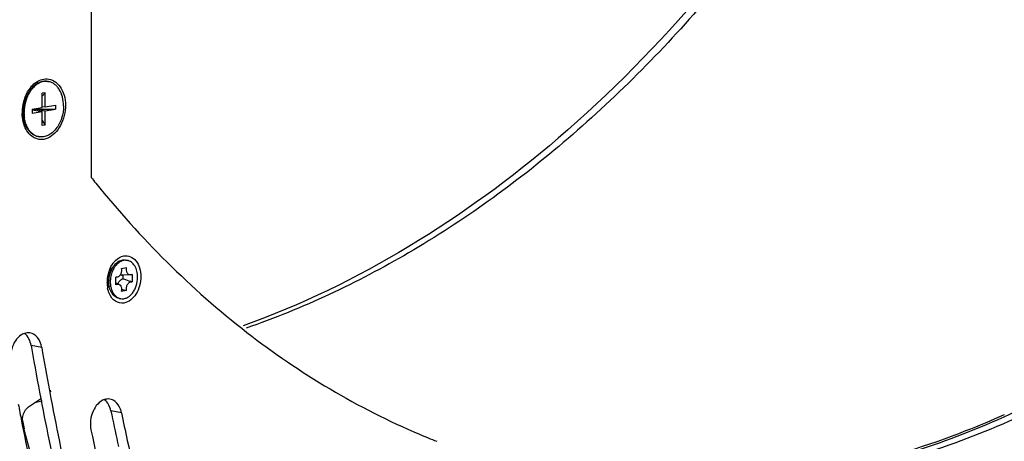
# Model space of a CAD drawing. Header units: millimetres. Extents: x 0 to 420, y 0 to 297.
# Tile 111 of 130: x 345 to 365, y 224 to 232. Entities that reach past the tile are written whole.
import ezdxf

# ---------------------------------------------------------------- set-up
doc = ezdxf.new("R2010")
doc.units = ezdxf.units.MM
doc.header["$LTSCALE"] = 23.1
doc.layers.get('0').update_dxf_attribs({"linetype": 'CONTINUOUS'})
doc.layers.add('02___PRT_ALL_AXES', color=7, linetype='CONTINUOUS')
doc.layers.add('A_ACHSEN', color=7, linetype='CONTINUOUS')

msp = doc.modelspace()

# ---------------------------------------------------------------- linework, layer by layer
at = {"color": 7, "linetype": 'Continuous'}
for p, q in [((346.39, 258.916), (346.407, 229.212)), ((345.481, 230.914), (345.423, 230.904)), ((345.481, 230.914), (345.423, 230.843)), ((345.423, 230.62), (345.423, 230.904)), ((345.481, 230.63), (345.481, 230.914)), ((345.219, 230.585), (345.423, 230.62)), ((345.219, 230.585), (345.219, 230.504)), ((345.277, 230.583), (345.219, 230.573)), ((345.219, 230.583), (345.685, 230.583)), ((345.219, 230.573), (345.423, 230.538)), ((345.219, 230.504), (345.423, 230.538)), ((345.262, 230.593), (345.277, 230.583)), ((345.269, 230.594), (345.291, 230.561)), ((345.277, 230.595), (345.277, 230.583)), ((345.277, 230.583), (345.481, 230.548)), ((345.423, 230.639), (345.481, 230.63)), ((345.423, 230.254), (345.423, 230.538)), ((345.481, 230.63), (345.685, 230.664)), ((345.481, 230.548), (345.685, 230.583)), ((345.481, 230.264), (345.481, 230.548)), ((345.685, 230.664), (345.685, 230.583)), ((345.423, 230.355), (345.481, 230.264)), ((345.481, 230.264), (345.423, 230.254)), ((347.098, 227.55), (347.129, 227.545)), ((347.011, 227.383), (347.119, 227.401)), ((346.758, 227.117), (346.757, 227.167)), ((346.772, 227.255), (346.789, 227.302)), ((346.899, 227.057), (346.899, 227.208)), ((346.918, 227.205), (346.899, 227.205)), ((347.194, 227.252), (347.032, 227.247)), ((347.049, 227.173), (347.049, 227.248)), ((347.231, 227.264), (347.231, 227.113)), ((346.959, 227.065), (346.899, 227.088)), ((347.119, 226.938), (347.011, 226.92)), ((346.969, 226.781), (347, 226.776)), ((345.198, 225.832), (345.213, 225.757)), ((345.198, 225.832), (345.211, 225.756)), ((345.566, 224.928), (345.573, 224.893)), ((345.581, 224.936), (345.588, 224.901)), ((346.801, 224.52), (346.821, 224.439)), ((346.801, 224.52), (346.818, 224.437)), ((345.005, 224.316), (345.021, 224.233)), ((345.021, 224.233), (345.038, 224.147)), ((345.022, 224.325), (345.056, 224.157))]:
    msp.add_line(p, q, dxfattribs=at)
at = {"color": 4, "linetype": 'Continuous'}
for p, q in [((345.058, 230.742), (345.054, 230.731)), ((345.063, 230.753), (345.058, 230.742))]:
    msp.add_line(p, q, dxfattribs=at)
at = {"color": 9, "linetype": 'Continuous'}
for p, q in [((345.41, 225.797), (345.198, 225.832)), ((347.014, 224.484), (346.801, 224.52))]:
    msp.add_line(p, q, dxfattribs=at)
at = {"color": 3, "linetype": 'Continuous'}
for p, q in [((345.146, 224.602), (345.407, 224.778)), ((345.419, 224.719), (345.264, 224.681)), ((347.081, 216.751), (345.033, 224.241))]:
    msp.add_line(p, q, dxfattribs=at)
at = {"color": 7, "linetype": 'Continuous'}
for centre, radius, start, end in [((345.711, 230.599), 0.672, 143.9887, 145.1849), ((345.896, 230.51), 0.879, 166.3663, 177.4927), ((345.886, 230.512), 0.868, 163.8255, 166.3523), ((345.443, 230.587), 0.415, 161.8264, 164.2711), ((345.877, 230.515), 0.859, 161.376, 163.827), ((345.867, 230.518), 0.849, 160.6696, 161.3731), ((345.838, 230.528), 0.818, 154.8606, 160.7048), ((345.386, 230.614), 0.351, 147.4373, 150.7515), ((345.369, 230.63), 0.34, 141.1957, 147.5006), ((345.871, 230.511), 0.854, 177.4977, 180.271), ((345.375, 230.572), 0.357, 190.621, 197.3091), ((345.39, 230.579), 0.362, 190.3085, 191.9342), ((345.344, 230.563), 0.325, 197.3757, 200.4275), ((362.503, 242.053), 20.591, 218.5822, 218.9869), ((347.39, 227.109), 0.663, 160.7035, 162.6664), ((347.376, 227.114), 0.648, 158.8951, 160.7034), ((347.011, 227.185), 0.281, 146.007, 151.6773), ((347.279, 227.13), 0.52, 155.7461, 160.7222), ((347.245, 227.146), 0.482, 149.588, 155.8), ((346.943, 227.245), 0.189, 126.1838, 130.0353), ((347.225, 227.157), 0.46, 148.8696, 149.5629), ((347.412, 227.102), 0.686, 162.6903, 177.5012), ((347.395, 227.103), 0.669, 177.5321, 180.2614), ((347.024, 227.167), 0.267, 160.7435, 179.9852), ((347.306, 227.119), 0.549, 175.0853, 180.0078), ((347.026, 227.177), 0.297, 151.65, 154.2758), ((347.311, 227.119), 0.554, 160.7341, 175.1293), ((347.344, 227.114), 0.554, 170.8314, 179.9775), ((347.03, 227.324), 0.0769, 260.8061, 271.6801), ((347.36, 227.103), 0.634, 180.2105, 187.3263), ((347.314, 227.097), 0.588, 187.3772, 190.8035), ((346.92, 227.118), 0.186, 212.3059, 215.178), ((347.217, 227.111), 0.459, 191.4271, 192.3262), ((347.211, 227.11), 0.453, 192.3267, 192.9693), ((347.232, 227.102), 0.442, 192.3314, 196.7988), ((349.858, 236.826), 10.261, 253.9154, 254.5191), ((347.032, 226.964), 0.191, 250.8814, 260.4536), ((404.196, 235.981), 59.864, 189.83364, 190.79364), ((404.523, 235.966), 59.981, 189.76098, 190.60367), ((404.495, 235.755), 60.58, 190.55475, 190.88442), ((401.634, 235.894), 56, 191.8047, 192.4652), ((401.952, 235.881), 56.108, 191.7193, 192.3002), ((358.667, 237.431), 14.527, 247.0686, 248.5563)]:
    msp.add_arc(centre, radius, start, end, dxfattribs=at)
for points, knots in [([(361.178, 236.297), (359.691, 233.971), (356.323, 229.888), (351.777, 227.056), (349.462, 226.232)], [0, 0, 0, 0, 0.529122, 1, 1, 1, 1]), ([(361.284, 223.191), (362.639, 223.449), (365.379, 224.364), (369.173, 226.724), (372.641, 230.001), (374.6, 232.641), (375.501, 234.068)], [0, 0, 0, 0, 0.225233, 0.465903, 0.724328, 1, 1, 1, 1]), ([(361.262, 223.264), (362.589, 223.534), (365.266, 224.455), (368.977, 226.78), (372.375, 229.985), (374.303, 232.559), (375.191, 233.95)], [0, 0, 0, 0, 0.225665, 0.466543, 0.724813, 1, 1, 1, 1]), ([(345.168, 230.995), (345.187, 231.021), (345.261, 231.11), (345.368, 231.176), (345.452, 231.19)], [0, 0, 0, 0, 0.276731, 1, 1, 1, 1]), ([(345.587, 231.183), (345.69, 231.153), (345.876, 230.949), (345.904, 230.622), (345.84, 230.352), (345.724, 230.126), (345.564, 229.997), (345.452, 229.978)], [0, 0, 0, 0, 0.216545, 0.488649, 0.633195, 0.770883, 1, 1, 1, 1]), ([(345.317, 229.985), (345.29, 229.993), (345.177, 230.043), (345.1, 230.154), (345.066, 230.241)], [0, 0, 0, 0, 0.230997, 1, 1, 1, 1]), ([(346.498, 229.099), (347.394, 227.992), (349.365, 226.013), (351.771, 224.575), (353.007, 224.052)], [0, 0, 0, 0, 0.514777, 1, 1, 1, 1]), ([(346.847, 227.486), (346.861, 227.506), (346.919, 227.573), (347.001, 227.623), (347.065, 227.634)], [0, 0, 0, 0, 0.276156, 1, 1, 1, 1]), ([(347.129, 227.545), (347.108, 227.549), (347.063, 227.548), (346.996, 227.525), (346.935, 227.481), (346.9, 227.442), (346.884, 227.42)], [0, 0, 0, 0, 0.224769, 0.461885, 0.719493, 1, 1, 1, 1]), ([(347.098, 227.55), (347.084, 227.553), (347.056, 227.554), (346.998, 227.545), (346.957, 227.524), (346.932, 227.507)], [0, 0, 0, 0, 0.237604, 0.480877, 1, 1, 1, 1]), ([(347.065, 227.634), (347.108, 227.641), (347.203, 227.631), (347.318, 227.537), (347.389, 227.391), (347.419, 227.156), (347.35, 226.872), (347.164, 226.704), (347.065, 226.687)], [0, 0, 0, 0, 0.102731, 0.211628, 0.336796, 0.47729, 0.764528, 1, 1, 1, 1]), ([(347.34, 227.207), (347.34, 227.249), (347.331, 227.328), (347.295, 227.419), (347.252, 227.477), (347.215, 227.51), (347.174, 227.534), (347.144, 227.543), (347.129, 227.545)], [0, 0, 0, 0, 0.288353, 0.551623, 0.672394, 0.786193, 0.894583, 1, 1, 1, 1]), ([(346.833, 227.329), (346.829, 227.319), (346.813, 227.278), (346.802, 227.235), (346.796, 227.202)], [0, 0, 0, 0, 0.247098, 1, 1, 1, 1]), ([(346.932, 227.507), (346.923, 227.5), (346.884, 227.468), (346.852, 227.428), (346.832, 227.395)], [0, 0, 0, 0, 0.23664, 1, 1, 1, 1]), ([(346.884, 227.42), (346.879, 227.413), (346.86, 227.385), (346.843, 227.353), (346.833, 227.329)], [0, 0, 0, 0, 0.243672, 1, 1, 1, 1]), ([(347.011, 227.383), (347.016, 227.364), (347.017, 227.322), (347.003, 227.273), (346.982, 227.24), (346.963, 227.221), (346.941, 227.209), (346.926, 227.206), (346.918, 227.205)], [0, 0, 0, 0, 0.269451, 0.543333, 0.67206, 0.791028, 0.899638, 1, 1, 1, 1]), ([(347.194, 227.252), (347.187, 227.252), (347.174, 227.254), (347.156, 227.263), (347.14, 227.277), (347.123, 227.304), (347.112, 227.347), (347.115, 227.383), (347.119, 227.401)], [0, 0, 0, 0, 0.102644, 0.207381, 0.318852, 0.43974, 0.708594, 1, 1, 1, 1]), ([(346.945, 227.071), (346.951, 227.09), (346.969, 227.126), (346.999, 227.154), (347.015, 227.163)], [0, 0, 0, 0, 0.531727, 1, 1, 1, 1]), ([(347.018, 227.248), (347.016, 227.249), (347.007, 227.251), (346.998, 227.254), (346.992, 227.257)], [0, 0, 0, 0, 0.248034, 1, 1, 1, 1]), ([(347, 226.776), (347.021, 226.772), (347.064, 226.772), (347.127, 226.793), (347.186, 226.832), (347.239, 226.887), (347.282, 226.956), (347.326, 227.061), (347.34, 227.149), (347.34, 227.207)], [0, 0, 0, 0, 0.100422, 0.205864, 0.319783, 0.443434, 0.57606, 0.715401, 1, 1, 1, 1]), ([(347.015, 227.163), (347.018, 227.164), (347.029, 227.169), (347.041, 227.173), (347.049, 227.173)], [0, 0, 0, 0, 0.259831, 1, 1, 1, 1]), ([(347.049, 227.173), (347.065, 227.169), (347.126, 227.15), (347.186, 227.13), (347.231, 227.113)], [0, 0, 0, 0, 0.249176, 1, 1, 1, 1]), ([(347.231, 227.264), (347.225, 227.261), (347.213, 227.255), (347.2, 227.252), (347.194, 227.252)], [0, 0, 0, 0, 0.515997, 1, 1, 1, 1]), ([(346.767, 227.02), (346.766, 227.028), (346.76, 227.06), (346.758, 227.092), (346.758, 227.117)], [0, 0, 0, 0, 0.24534, 1, 1, 1, 1]), ([(346.831, 226.87), (346.824, 226.88), (346.796, 226.922), (346.778, 226.97), (346.77, 227.008)], [0, 0, 0, 0, 0.236271, 1, 1, 1, 1]), ([(346.789, 227.114), (346.789, 227.105), (346.79, 227.069), (346.795, 227.033), (346.801, 227.007)], [0, 0, 0, 0, 0.254929, 1, 1, 1, 1]), ([(346.809, 226.974), (346.812, 226.965), (346.824, 226.93), (346.841, 226.896), (346.857, 226.873)], [0, 0, 0, 0, 0.261026, 1, 1, 1, 1]), ([(346.899, 227.057), (346.908, 227.063), (346.923, 227.069), (346.945, 227.069), (346.955, 227.067), (346.959, 227.065)], [0, 0, 0, 0, 0.515551, 0.758617, 1, 1, 1, 1]), ([(346.959, 227.065), (346.965, 227.063), (346.975, 227.057), (346.993, 227.04), (347.01, 227.01), (347.017, 226.966), (347.014, 226.935), (347.011, 226.92)], [0, 0, 0, 0, 0.102191, 0.210136, 0.448441, 0.716504, 1, 1, 1, 1]), ([(347.119, 226.938), (347.114, 226.96), (347.113, 227.006), (347.132, 227.059), (347.158, 227.092), (347.181, 227.109), (347.206, 227.117), (347.223, 227.115), (347.231, 227.113)], [0, 0, 0, 0, 0.276611, 0.553817, 0.68078, 0.795918, 0.900548, 1, 1, 1, 1]), ([(347.065, 226.687), (347.008, 226.678), (346.875, 226.707), (346.798, 226.814), (346.771, 226.874)], [0, 0, 0, 0, 0.468494, 1, 1, 1, 1]), ([(346.969, 226.781), (346.955, 226.783), (346.929, 226.791), (346.88, 226.817), (346.849, 226.847), (346.831, 226.87)], [0, 0, 0, 0, 0.238464, 0.482169, 1, 1, 1, 1]), ([(346.857, 226.873), (346.871, 226.853), (346.904, 226.816), (346.947, 226.791), (346.97, 226.784)], [0, 0, 0, 0, 0.519304, 1, 1, 1, 1]), ([(345.064, 226.078), (344.964, 226.045), (344.799, 225.849), (344.77, 225.612), (344.791, 225.491)], [0, 0, 0, 0, 0.461944, 1, 1, 1, 1]), ([(345.41, 225.797), (345.398, 225.867), (345.353, 225.996), (345.234, 226.078), (345.175, 226.087)], [0, 0, 0, 0, 0.547336, 1, 1, 1, 1]), ([(345.391, 224.77), (345.515, 224.118), (346.046, 221.564), (346.752, 219.045), (347.381, 217.205)], [0, 0, 0, 0, 0.25446, 1, 1, 1, 1]), ([(345.573, 224.893), (345.696, 224.235), (346.226, 221.658), (346.931, 219.117), (347.562, 217.26)], [0, 0, 0, 0, 0.254474, 1, 1, 1, 1]), ([(346.671, 224.748), (346.568, 224.714), (346.4, 224.51), (346.376, 224.265), (346.401, 224.142)], [0, 0, 0, 0, 0.463028, 1, 1, 1, 1]), ([(347.014, 224.484), (347.009, 224.508), (346.986, 224.591), (346.937, 224.67), (346.887, 224.71)], [0, 0, 0, 0, 0.274332, 1, 1, 1, 1]), ([(345.038, 224.147), (345.162, 223.508), (345.694, 221.004), (346.39, 218.534), (347.006, 216.728)], [0, 0, 0, 0, 0.25432, 1, 1, 1, 1]), ([(346.401, 224.142), (346.55, 223.427), (347.184, 220.637), (348.035, 217.895), (348.799, 215.905)], [0, 0, 0, 0, 0.255244, 1, 1, 1, 1]), ([(347.132, 223.928), (347.281, 223.243), (347.917, 220.572), (348.757, 217.948), (349.505, 216.045)], [0, 0, 0, 0, 0.255232, 1, 1, 1, 1])]:
    msp.add_open_spline(points, degree=3, knots=knots, dxfattribs=at)
at = {"color": 3, "linetype": 'Continuous'}
for points, knots in [([(361.323, 236.199), (360.551, 235.001), (358.895, 232.762), (356.028, 229.88), (352.912, 227.635), (350.657, 226.576), (349.523, 226.185)], [0, 0, 0, 0, 0.27153, 0.528898, 0.771419, 1, 1, 1, 1]), ([(345.021, 224.325), (345.021, 224.353), (345.03, 224.455), (345.084, 224.559), (345.146, 224.602)], [0, 0, 0, 0, 0.268671, 1, 1, 1, 1]), ([(364.769, 224.444), (364.513, 224.328), (363.494, 223.9), (362.435, 223.569), (361.632, 223.386)], [0, 0, 0, 0, 0.254714, 1, 1, 1, 1]), ([(345.033, 224.241), (345.031, 224.248), (345.024, 224.275), (345.021, 224.304), (345.021, 224.325)], [0, 0, 0, 0, 0.243058, 1, 1, 1, 1])]:
    msp.add_open_spline(points, degree=3, knots=knots, dxfattribs=at)
at = {"color": 7, "linetype": 'Continuous'}
for points in [[(345.452, 231.19), (345.496, 231.198), (345.543, 231.195), (345.587, 231.183)], [(345.098, 230.876), (345.115, 230.913), (345.136, 230.949), (345.159, 230.983)], [(345.079, 230.786), (345.067, 230.764), (345.057, 230.741), (345.049, 230.717)], [(345.037, 230.333), (345.024, 230.39), (345.018, 230.448), (345.017, 230.507)], [(345.028, 230.584), (345.028, 230.56), (345.03, 230.537), (345.034, 230.514)], [(345.066, 230.241), (345.054, 230.271), (345.045, 230.302), (345.037, 230.333)], [(345.452, 229.978), (345.408, 229.97), (345.36, 229.973), (345.317, 229.985)], [(346.771, 227.347), (346.79, 227.396), (346.815, 227.444), (346.847, 227.486)], [(346.779, 227.342), (346.791, 227.359), (346.805, 227.376), (346.821, 227.39)], [(346.918, 227.205), (346.912, 227.205), (346.905, 227.206), (346.899, 227.208)], [(346.763, 227.019), (346.746, 227.046), (346.735, 227.077), (346.73, 227.108)], [(346.771, 226.874), (346.755, 226.91), (346.744, 226.948), (346.737, 226.987)], [(345.175, 226.087), (345.138, 226.094), (345.099, 226.09), (345.064, 226.078)], [(345.155, 225.967), (345.133, 226.009), (345.103, 226.048), (345.066, 226.077)], [(345.198, 225.832), (345.19, 225.879), (345.176, 225.925), (345.155, 225.967)], [(346.782, 224.757), (346.745, 224.763), (346.706, 224.759), (346.671, 224.748)], [(346.887, 224.71), (346.857, 224.733), (346.82, 224.751), (346.782, 224.757)], [(346.754, 224.651), (346.733, 224.686), (346.707, 224.72), (346.675, 224.745)], [(346.801, 224.52), (346.792, 224.565), (346.776, 224.61), (346.754, 224.651)]]:
    msp.add_open_spline(points, degree=3, dxfattribs=at)
at = {"color": 4, "linetype": 'Continuous'}
for points, knots in [([(345.044, 230.7), (345.043, 230.697), (345.042, 230.694), (345.041, 230.689), (345.04, 230.685), (345.039, 230.681), (345.038, 230.677), (345.037, 230.673), (345.036, 230.669), (345.036, 230.666), (345.035, 230.662), (345.034, 230.658), (345.034, 230.654), (345.033, 230.65), (345.032, 230.645), (345.032, 230.641), (345.031, 230.638)], [0, 0, 0, 0, 0.125, 0.1875, 0.25, 0.3125, 0.375, 0.4375, 0.5, 0.5625, 0.625, 0.6875, 0.75, 0.8125, 0.875, 1, 1, 1, 1]), ([(345.054, 230.731), (345.053, 230.728), (345.051, 230.723), (345.049, 230.717), (345.048, 230.713), (345.047, 230.71), (345.046, 230.709), (345.046, 230.708), (345.046, 230.707), (345.046, 230.706), (345.045, 230.706), (345.045, 230.704), (345.044, 230.702), (345.044, 230.701), (345.044, 230.7)], [0, 0, 0, 0, 0.25, 0.5, 0.625, 0.6875, 0.75, 0.78125, 0.8125, 0.828125, 0.84375, 0.875, 0.9375, 1, 1, 1, 1]), ([(345.09, 230.804), (345.089, 230.803), (345.088, 230.801), (345.086, 230.798), (345.085, 230.797), (345.085, 230.796), (345.084, 230.795), (345.083, 230.793), (345.083, 230.792), (345.082, 230.79), (345.081, 230.789), (345.08, 230.788), (345.08, 230.787), (345.079, 230.786), (345.078, 230.784), (345.077, 230.783), (345.077, 230.781), (345.076, 230.78), (345.076, 230.78), (345.075, 230.779), (345.075, 230.778), (345.074, 230.776), (345.073, 230.775), (345.072, 230.773), (345.072, 230.772), (345.071, 230.771), (345.071, 230.77), (345.07, 230.768), (345.069, 230.767), (345.068, 230.765), (345.068, 230.764), (345.067, 230.763), (345.067, 230.762), (345.066, 230.76), (345.065, 230.757), (345.063, 230.755), (345.063, 230.753)], [0, 0, 0, 0, 0.0625, 0.125, 0.15625, 0.171875, 0.1875, 0.21875, 0.25, 0.28125, 0.3125, 0.328125, 0.34375, 0.375, 0.40625, 0.4375, 0.46875, 0.484375, 0.5, 0.515625, 0.53125, 0.5625, 0.59375, 0.625, 0.65625, 0.671875, 0.6875, 0.71875, 0.75, 0.78125, 0.8125, 0.828125, 0.84375, 0.875, 0.9375, 1, 1, 1, 1]), ([(345.028, 230.584), (345.028, 230.582), (345.028, 230.578), (345.028, 230.573), (345.028, 230.57), (345.028, 230.568), (345.028, 230.566), (345.028, 230.563), (345.028, 230.559), (345.029, 230.555), (345.029, 230.551), (345.029, 230.547), (345.03, 230.543), (345.03, 230.539), (345.03, 230.536), (345.031, 230.533), (345.031, 230.529), (345.032, 230.525), (345.033, 230.521), (345.033, 230.517), (345.034, 230.513), (345.035, 230.509), (345.035, 230.507), (345.036, 230.505), (345.036, 230.503), (345.037, 230.5), (345.038, 230.495), (345.039, 230.49), (345.039, 230.488)], [0, 0, 0, 0, 0.0625, 0.125, 0.15625, 0.171875, 0.1875, 0.21875, 0.25, 0.3125, 0.34375, 0.375, 0.4375, 0.46875, 0.5, 0.53125, 0.5625, 0.625, 0.65625, 0.6875, 0.75, 0.78125, 0.8125, 0.828125, 0.84375, 0.875, 0.9375, 1, 1, 1, 1])]:
    msp.add_open_spline(points, degree=3, knots=knots, dxfattribs=at)
at = {"color": 2, "linetype": 'Continuous'}
for points, knots in [([(346.818, 227.369), (346.817, 227.368), (346.815, 227.367), (346.812, 227.365), (346.81, 227.364), (346.808, 227.363), (346.806, 227.362), (346.804, 227.36), (346.802, 227.359), (346.801, 227.357), (346.799, 227.356), (346.797, 227.354), (346.795, 227.353), (346.793, 227.351), (346.792, 227.35), (346.791, 227.349), (346.789, 227.348), (346.788, 227.346), (346.787, 227.346)], [0, 0, 0, 0, 0.125, 0.1875, 0.25, 0.3125, 0.375, 0.4375, 0.5, 0.5625, 0.625, 0.6875, 0.75, 0.8125, 0.84375, 0.875, 0.9375, 1, 1, 1, 1]), ([(346.741, 227.078), (346.741, 227.077), (346.742, 227.076), (346.743, 227.074), (346.744, 227.072), (346.745, 227.071), (346.746, 227.069), (346.747, 227.067), (346.748, 227.064), (346.75, 227.062), (346.751, 227.061), (346.751, 227.06), (346.752, 227.059), (346.753, 227.058), (346.754, 227.056), (346.755, 227.055), (346.756, 227.054), (346.757, 227.052), (346.758, 227.05), (346.759, 227.049), (346.761, 227.047), (346.763, 227.045), (346.764, 227.044)], [0, 0, 0, 0, 0.0625, 0.125, 0.15625, 0.1875, 0.25, 0.3125, 0.375, 0.4375, 0.46875, 0.5, 0.53125, 0.5625, 0.625, 0.65625, 0.6875, 0.75, 0.8125, 0.84375, 0.875, 1, 1, 1, 1])]:
    msp.add_open_spline(points, degree=3, knots=knots, dxfattribs=at)
at = {"layer": '02___PRT_ALL_AXES', "color": 7, "linetype": 'Continuous'}
for points in [[(346.817, 227.368), (346.804, 227.361), (346.791, 227.351), (346.781, 227.339)], [(346.745, 227.069), (346.75, 227.061), (346.756, 227.053), (346.762, 227.046)]]:
    msp.add_open_spline(points, degree=3, dxfattribs=at)
at = {"layer": 'A_ACHSEN', "color": 7, "linetype": 'Continuous'}
for p, q in [((345.529, 231.141), (345.545, 231.139)), ((345.058, 230.712), (345.083, 230.783)), ((345.039, 230.519), (345.038, 230.593)), ((345.039, 230.516), (345.039, 230.519)), ((345.343, 230.032), (345.359, 230.029))]:
    msp.add_line(p, q, dxfattribs=at)
for centre, radius, start, end in [((345.5, 230.869), 0.273, 83.8632, 84.4743), ((345.5, 230.869), 0.273, 80.4786, 83.8632), ((345.74, 230.566), 0.675, 148.8875, 152.1822), ((345.401, 230.593), 0.363, 160.7461, 179.9833), ((345.837, 230.519), 0.798, 160.7328, 174.9778), ((345.858, 230.516), 0.803, 164.886, 179.9527), ((345.805, 230.53), 0.764, 158.7904, 160.6933), ((345.788, 230.537), 0.747, 156.0739, 158.7942), ((345.783, 230.543), 0.724, 154.4516, 155.6271), ((345.768, 230.551), 0.707, 152.1665, 154.4557), ((345.313, 230.585), 0.285, 194.6662, 195.2719), ((345.83, 230.519), 0.791, 174.9311, 180.0085), ((345.807, 230.52), 0.768, 180.2675, 181.0406), ((345.786, 230.519), 0.747, 181.017, 185.1993), ((345.804, 230.517), 0.75, 179.9963, 185.3705), ((345.77, 230.513), 0.715, 185.3766, 188.2786), ((345.616, 230.474), 0.556, 199.5397, 202.912), ((345.404, 230.299), 0.273, 257.0985, 260.4768)]:
    msp.add_arc(centre, radius, start, end, dxfattribs=at)
for points, knots in [([(345.529, 231.141), (345.501, 231.146), (345.441, 231.147), (345.353, 231.119), (345.269, 231.067), (345.221, 231.019), (345.199, 230.992)], [0, 0, 0, 0, 0.227502, 0.465717, 0.722204, 1, 1, 1, 1]), ([(345.526, 231.141), (345.498, 231.144), (345.44, 231.141), (345.356, 231.11), (345.277, 231.057), (345.231, 231.009), (345.21, 230.983)], [0, 0, 0, 0, 0.2269, 0.465675, 0.722627, 1, 1, 1, 1]), ([(345.849, 230.651), (345.849, 230.711), (345.836, 230.826), (345.783, 230.957), (345.722, 231.04), (345.669, 231.088), (345.609, 231.122), (345.566, 231.135), (345.545, 231.139)], [0, 0, 0, 0, 0.288354, 0.551624, 0.672394, 0.786193, 0.894583, 1, 1, 1, 1]), ([(345.146, 230.917), (345.142, 230.911), (345.128, 230.886), (345.115, 230.86), (345.106, 230.84)], [0, 0, 0, 0, 0.24666, 1, 1, 1, 1]), ([(345.199, 230.992), (345.194, 230.986), (345.175, 230.962), (345.158, 230.937), (345.146, 230.917)], [0, 0, 0, 0, 0.245167, 1, 1, 1, 1]), ([(345.21, 230.983), (345.205, 230.978), (345.188, 230.956), (345.173, 230.932), (345.162, 230.914)], [0, 0, 0, 0, 0.24566, 1, 1, 1, 1]), ([(345.124, 230.842), (345.12, 230.833), (345.103, 230.795), (345.09, 230.756), (345.082, 230.726)], [0, 0, 0, 0, 0.247222, 1, 1, 1, 1]), ([(345.849, 230.651), (345.849, 230.567), (345.829, 230.441), (345.766, 230.289), (345.702, 230.19), (345.627, 230.11), (345.541, 230.054), (345.45, 230.024), (345.388, 230.024), (345.359, 230.029)], [0, 0, 0, 0, 0.284599, 0.42394, 0.556566, 0.680217, 0.794136, 0.899578, 1, 1, 1, 1]), ([(345.343, 230.032), (345.323, 230.035), (345.284, 230.046), (345.23, 230.075), (345.181, 230.116), (345.137, 230.167), (345.101, 230.228), (345.062, 230.322), (345.046, 230.399), (345.042, 230.451)], [0, 0, 0, 0, 0.107211, 0.21693, 0.331286, 0.451771, 0.579151, 0.713499, 1, 1, 1, 1]), ([(345.092, 230.288), (345.088, 230.298), (345.075, 230.338), (345.067, 230.379), (345.062, 230.411)], [0, 0, 0, 0, 0.24393, 1, 1, 1, 1]), ([(345.343, 230.032), (345.318, 230.038), (345.267, 230.058), (345.201, 230.107), (345.144, 230.175), (345.116, 230.229), (345.104, 230.258)], [0, 0, 0, 0, 0.229056, 0.468605, 0.724691, 1, 1, 1, 1])]:
    msp.add_open_spline(points, degree=3, knots=knots, dxfattribs=at)

doc.saveas('drawing.dxf')
